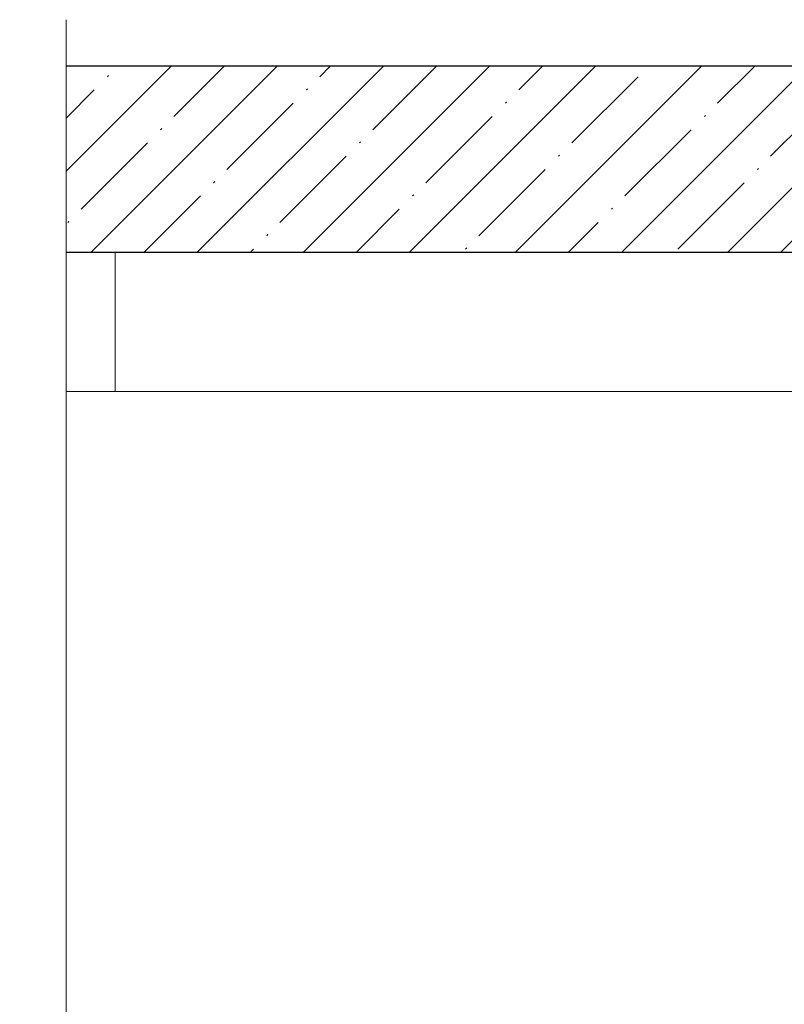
# Model space of a CAD drawing. Header units: millimetres. Extents: x 786 to 42540, y -7760 to 3796.
# Tile 136 of 256: x 20535 to 22179, y -3618 to -1500. Entities that reach past the tile are written whole.
import ezdxf

# ---------------------------------------------------------------- set-up
doc = ezdxf.new("R2010")
doc.units = ezdxf.units.MM
for name, color, linetype, lineweight in [('A-DETL-GENF', 7, 'Continuous', 13), ('A-FLOR', 7, 'Continuous', 13), ('A-FLOR-PATT', 7, 'Continuous', 25)]:
    doc.layers.add(name, color=color, linetype=linetype, lineweight=lineweight)

# ---------------------------------------------------------------- blocks, each defined once
blk = doc.blocks.new('Линия разрыва - М 1_50-7673839-Разрез по Рампе Р1_фрагмент пола')
at = {"layer": 'A-DETL-GENF', "lineweight": 5}
for p, q in [((61994.5, -1575), (61994.5, -1500)), ((61994.5, -3875), (61994.5, -1575)), ((62094.5, -3900), (61994.5, -3875)), ((61894.5, -3950), (62094.5, -3900)), ((61994.5, -3975), (61894.5, -3950)), ((61994.5, -6275), (61994.5, -3975)), ((61994.5, -6275), (61994.5, -6350))]:
    blk.add_line(p, q, dxfattribs=at)

msp = doc.modelspace()

# ---------------------------------------------------------------- hatches: boundary and pattern name
at = {"layer": 'A-FLOR-PATT', "lineweight": 5}
h = msp.add_hatch(dxfattribs=at)
h.set_pattern_fill('FP_8', color=256, style=0, pattern_type=2)
h.set_pattern_definition([(45, (48694.21, -5700), (-114.04925, 114.04925), []), (45, (48808.26, -5700), (-114.04925, 114.04925), [201.613, -40.323, 3.353, -36.97])])
h.paths.add_polyline_path([(20634.8, -2000), (30630.3, -2000), (30630.3, -1600), (20634.8, -1600)])

# ---------------------------------------------------------------- linework, layer by layer
at = {"layer": 'A-FLOR', "lineweight": 25}
for p, q in [((30630.3, -1600), (20634.8, -1600)), ((20634.8, -2000), (30630.3, -2000))]:
    msp.add_line(p, q, dxfattribs=at)
at = {"layer": 'A-FLOR'}
for p, q in [((20740.3, -2000), (20740.3, -2300)), ((27151.8, -2300), (20634.8, -2300))]:
    msp.add_line(p, q, dxfattribs=at)

# ---------------------------------------------------------------- block references
at = {"layer": 'A-DETL-GENF'}
msp.add_blockref('Линия разрыва - М 1_50-7673839-Разрез по Рампе Р1_фрагмент пола', (-41359.7, 0), dxfattribs=at)

doc.saveas('drawing.dxf')
